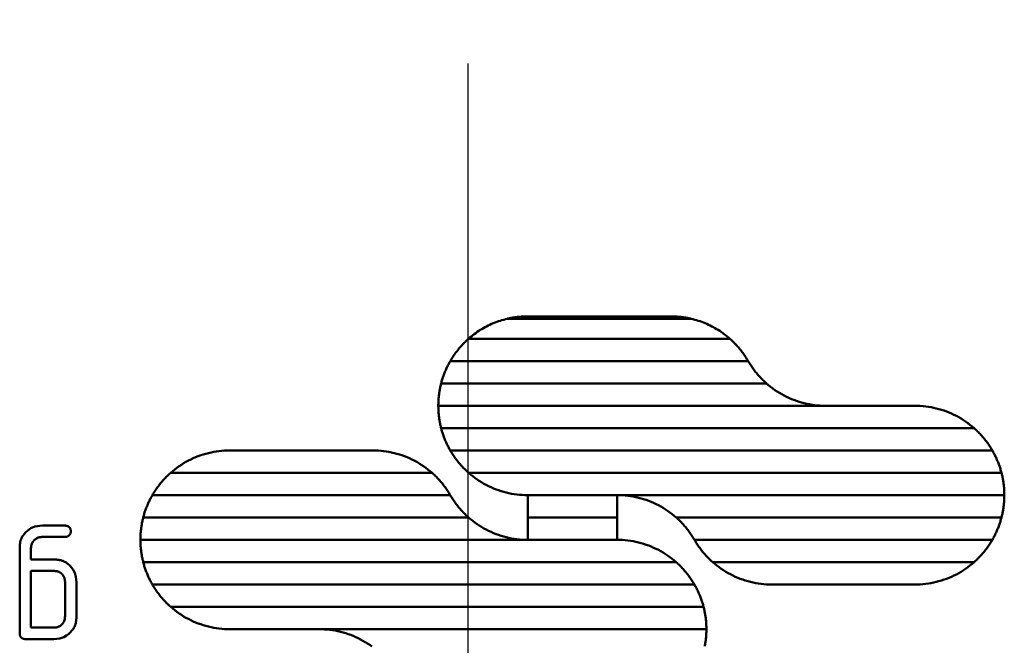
# Model space of a CAD drawing. Header units: millimetres. Extents: x 257 to 2036, y 206 to 1822.
# Tile 47 of 66: x 1864 to 1886, y 1038 to 1052. Entities that reach past the tile are written whole.
import ezdxf

# ---------------------------------------------------------------- set-up
doc = ezdxf.new("R2010")
doc.units = ezdxf.units.MM
doc.header["$LTSCALE"] = 7
doc.linetypes.add('CHAIN', pattern=[0.3543, 0.2362, -0.0295, 0.0591, -0.0295])
doc.layers.add('Mittellinie(DIN)', color=4, linetype='CHAIN', lineweight=25)
doc.layers.add('Sichtbare Kanten(DIN)', color=7, linetype='Continuous', lineweight=50)

msp = doc.modelspace()

# ---------------------------------------------------------------- linework, layer by layer
at = {"layer": 'Mittellinie(DIN)', "linetype": 'CHAIN', "ltscale": 23.990969}
msp.add_line((1873.768, 832.923), (1873.768, 1821.732), dxfattribs=at)
at = {"layer": 'Sichtbare Kanten(DIN)'}
for p, q in [((1874.644, 1045.375), (1878.76, 1045.375)), ((1875.101, 1045.428), (1878.304, 1045.428)), ((1879.627, 1044.928), (1873.778, 1044.928)), ((1873.369, 1044.428), (1880.036, 1044.428)), ((1880.445, 1043.928), (1873.165, 1043.928)), ((1873.101, 1043.428), (1883.768, 1043.428)), ((1885.091, 1042.928), (1873.165, 1042.928)), ((1868.434, 1042.428), (1871.637, 1042.428)), ((1873.369, 1042.428), (1885.5, 1042.428)), ((1872.96, 1041.928), (1867.112, 1041.928)), ((1885.704, 1041.928), (1873.778, 1041.928)), ((1866.702, 1041.428), (1873.369, 1041.428)), ((1875.101, 1041.428), (1875.101, 1040.928)), ((1875.101, 1041.428), (1877.101, 1041.428)), ((1877.101, 1040.928), (1877.101, 1041.428)), ((1877.101, 1041.428), (1885.768, 1041.428)), ((1873.778, 1040.928), (1866.498, 1040.928)), ((1875.101, 1040.928), (1875.101, 1040.428)), ((1877.101, 1040.928), (1875.101, 1040.928)), ((1877.101, 1040.428), (1877.101, 1040.928)), ((1885.704, 1040.928), (1878.424, 1040.928)), ((1864.24, 1040.747), (1864.747, 1040.747)), ((1864.747, 1040.491), (1864.24, 1040.491)), ((1866.434, 1040.428), (1877.101, 1040.428)), ((1878.833, 1040.428), (1885.5, 1040.428)), ((1863.733, 1040.24), (1863.733, 1038.336)), ((1863.985, 1039.986), (1863.985, 1040.24)), ((1863.985, 1039.986), (1864.495, 1039.986)), ((1878.424, 1039.928), (1866.498, 1039.928)), ((1885.091, 1039.928), (1879.242, 1039.928)), ((1863.985, 1038.462), (1863.985, 1039.731)), ((1864.495, 1039.731), (1863.985, 1039.731)), ((1864.747, 1039.48), (1864.747, 1038.717)), ((1865.002, 1038.717), (1865.002, 1039.48)), ((1866.702, 1039.428), (1878.833, 1039.428)), ((1883.768, 1039.428), (1880.565, 1039.428)), ((1879.038, 1038.928), (1867.112, 1038.928)), ((1863.985, 1038.462), (1864.495, 1038.462)), ((1870.434, 1038.428), (1868.434, 1038.428)), ((1870.434, 1038.428), (1879.101, 1038.428)), ((1864.495, 1038.207), (1863.859, 1038.207))]:
    msp.add_line(p, q, dxfattribs=at)
at = {"layer": 'Sichtbare Kanten(DIN)', "flags": 128}
for points in [[(1874.644, 1045.375), (1874.604, 1045.365), (1874.565, 1045.354), (1874.525, 1045.343), (1874.486, 1045.331), (1874.447, 1045.318), (1874.409, 1045.304), (1874.37, 1045.289), (1874.332, 1045.274), (1874.294, 1045.258), (1874.257, 1045.241), (1874.22, 1045.223), (1874.183, 1045.205), (1874.147, 1045.186), (1874.111, 1045.166), (1874.076, 1045.145), (1874.041, 1045.124), (1874.006, 1045.101), (1873.972, 1045.079), (1873.939, 1045.055), (1873.905, 1045.031), (1873.873, 1045.006), (1873.841, 1044.981), (1873.809, 1044.955), (1873.778, 1044.928)], [(1875.101, 1045.428), (1875.072, 1045.428), (1875.043, 1045.427), (1875.016, 1045.426), (1874.989, 1045.425), (1874.964, 1045.423), (1874.94, 1045.421), (1874.917, 1045.419), (1874.896, 1045.417), (1874.875, 1045.415), (1874.856, 1045.413), (1874.837, 1045.41), (1874.819, 1045.408), (1874.801, 1045.405), (1874.785, 1045.403), (1874.769, 1045.4), (1874.754, 1045.397), (1874.739, 1045.395), (1874.724, 1045.392), (1874.71, 1045.389), (1874.696, 1045.386), (1874.682, 1045.383), (1874.669, 1045.381), (1874.657, 1045.378), (1874.644, 1045.375)], [(1878.76, 1045.375), (1878.748, 1045.378), (1878.736, 1045.38), (1878.723, 1045.383), (1878.709, 1045.386), (1878.695, 1045.389), (1878.681, 1045.392), (1878.666, 1045.395), (1878.65, 1045.397), (1878.634, 1045.4), (1878.618, 1045.403), (1878.601, 1045.405), (1878.584, 1045.408), (1878.566, 1045.41), (1878.548, 1045.413), (1878.528, 1045.415), (1878.507, 1045.417), (1878.485, 1045.419), (1878.463, 1045.421), (1878.439, 1045.423), (1878.414, 1045.425), (1878.388, 1045.426), (1878.36, 1045.427), (1878.332, 1045.428), (1878.304, 1045.428)], [(1879.627, 1044.928), (1879.595, 1044.955), (1879.564, 1044.981), (1879.532, 1045.006), (1879.499, 1045.031), (1879.466, 1045.055), (1879.433, 1045.079), (1879.398, 1045.101), (1879.364, 1045.124), (1879.329, 1045.145), (1879.293, 1045.166), (1879.258, 1045.186), (1879.221, 1045.205), (1879.185, 1045.223), (1879.148, 1045.241), (1879.11, 1045.258), (1879.073, 1045.274), (1879.035, 1045.289), (1878.996, 1045.304), (1878.958, 1045.318), (1878.919, 1045.331), (1878.879, 1045.343), (1878.84, 1045.354), (1878.8, 1045.365), (1878.76, 1045.375)], [(1873.778, 1044.928), (1873.758, 1044.91), (1873.738, 1044.891), (1873.718, 1044.873), (1873.699, 1044.854), (1873.68, 1044.835), (1873.661, 1044.816), (1873.642, 1044.796), (1873.624, 1044.776), (1873.606, 1044.756), (1873.588, 1044.736), (1873.57, 1044.715), (1873.553, 1044.694), (1873.536, 1044.673), (1873.52, 1044.652), (1873.503, 1044.63), (1873.487, 1044.609), (1873.471, 1044.587), (1873.456, 1044.565), (1873.44, 1044.542), (1873.426, 1044.52), (1873.411, 1044.497), (1873.397, 1044.474), (1873.383, 1044.451), (1873.369, 1044.428)], [(1880.036, 1044.428), (1880.022, 1044.451), (1880.008, 1044.474), (1879.994, 1044.497), (1879.979, 1044.52), (1879.964, 1044.542), (1879.949, 1044.565), (1879.934, 1044.587), (1879.918, 1044.609), (1879.902, 1044.63), (1879.885, 1044.652), (1879.869, 1044.673), (1879.852, 1044.694), (1879.834, 1044.715), (1879.817, 1044.736), (1879.799, 1044.756), (1879.781, 1044.776), (1879.762, 1044.796), (1879.744, 1044.816), (1879.725, 1044.835), (1879.706, 1044.854), (1879.686, 1044.873), (1879.667, 1044.891), (1879.647, 1044.91), (1879.627, 1044.928)], [(1873.369, 1044.428), (1873.358, 1044.408), (1873.347, 1044.388), (1873.336, 1044.368), (1873.326, 1044.348), (1873.315, 1044.328), (1873.305, 1044.308), (1873.295, 1044.288), (1873.286, 1044.267), (1873.277, 1044.247), (1873.267, 1044.226), (1873.258, 1044.205), (1873.25, 1044.185), (1873.241, 1044.164), (1873.233, 1044.143), (1873.225, 1044.121), (1873.218, 1044.1), (1873.21, 1044.079), (1873.203, 1044.058), (1873.196, 1044.036), (1873.189, 1044.015), (1873.183, 1043.993), (1873.176, 1043.971), (1873.17, 1043.95), (1873.165, 1043.928)], [(1880.445, 1043.928), (1880.425, 1043.946), (1880.405, 1043.964), (1880.385, 1043.983), (1880.366, 1044.001), (1880.347, 1044.021), (1880.328, 1044.04), (1880.309, 1044.059), (1880.291, 1044.079), (1880.273, 1044.099), (1880.255, 1044.12), (1880.237, 1044.14), (1880.22, 1044.161), (1880.203, 1044.182), (1880.186, 1044.203), (1880.17, 1044.225), (1880.154, 1044.247), (1880.138, 1044.269), (1880.122, 1044.291), (1880.107, 1044.313), (1880.092, 1044.336), (1880.078, 1044.358), (1880.063, 1044.381), (1880.049, 1044.404), (1880.036, 1044.428)], [(1873.165, 1043.928), (1873.159, 1043.907), (1873.154, 1043.887), (1873.15, 1043.866), (1873.145, 1043.846), (1873.141, 1043.825), (1873.137, 1043.804), (1873.133, 1043.784), (1873.129, 1043.763), (1873.126, 1043.742), (1873.123, 1043.721), (1873.12, 1043.701), (1873.117, 1043.68), (1873.114, 1043.659), (1873.112, 1043.638), (1873.11, 1043.617), (1873.108, 1043.596), (1873.107, 1043.575), (1873.105, 1043.554), (1873.104, 1043.533), (1873.103, 1043.512), (1873.102, 1043.491), (1873.102, 1043.47), (1873.101, 1043.449), (1873.101, 1043.428)], [(1881.768, 1043.428), (1881.707, 1043.429), (1881.647, 1043.431), (1881.587, 1043.436), (1881.527, 1043.442), (1881.467, 1043.45), (1881.408, 1043.46), (1881.348, 1043.472), (1881.29, 1043.486), (1881.231, 1043.501), (1881.174, 1043.518), (1881.116, 1043.537), (1881.06, 1043.557), (1881.004, 1043.579), (1880.949, 1043.603), (1880.894, 1043.629), (1880.84, 1043.656), (1880.788, 1043.684), (1880.736, 1043.715), (1880.684, 1043.746), (1880.634, 1043.78), (1880.585, 1043.815), (1880.537, 1043.851), (1880.491, 1043.889), (1880.445, 1043.928)], [(1873.101, 1043.428), (1873.101, 1043.407), (1873.102, 1043.386), (1873.102, 1043.365), (1873.103, 1043.344), (1873.104, 1043.322), (1873.105, 1043.301), (1873.107, 1043.28), (1873.108, 1043.259), (1873.11, 1043.239), (1873.112, 1043.218), (1873.114, 1043.197), (1873.117, 1043.176), (1873.12, 1043.155), (1873.123, 1043.134), (1873.126, 1043.113), (1873.129, 1043.092), (1873.133, 1043.072), (1873.137, 1043.051), (1873.141, 1043.03), (1873.145, 1043.01), (1873.15, 1042.989), (1873.154, 1042.969), (1873.159, 1042.948), (1873.165, 1042.928)], [(1885.091, 1042.928), (1885.045, 1042.967), (1884.998, 1043.004), (1884.95, 1043.041), (1884.901, 1043.076), (1884.851, 1043.109), (1884.8, 1043.141), (1884.748, 1043.171), (1884.695, 1043.2), (1884.641, 1043.227), (1884.587, 1043.252), (1884.532, 1043.276), (1884.476, 1043.298), (1884.419, 1043.319), (1884.362, 1043.337), (1884.304, 1043.354), (1884.246, 1043.37), (1884.187, 1043.383), (1884.128, 1043.395), (1884.069, 1043.405), (1884.009, 1043.413), (1883.949, 1043.42), (1883.888, 1043.424), (1883.828, 1043.427), (1883.768, 1043.428)], [(1873.165, 1042.928), (1873.17, 1042.906), (1873.176, 1042.884), (1873.183, 1042.862), (1873.189, 1042.841), (1873.196, 1042.819), (1873.203, 1042.798), (1873.21, 1042.776), (1873.218, 1042.755), (1873.225, 1042.734), (1873.233, 1042.713), (1873.241, 1042.692), (1873.25, 1042.671), (1873.258, 1042.65), (1873.267, 1042.629), (1873.277, 1042.609), (1873.286, 1042.588), (1873.295, 1042.568), (1873.305, 1042.547), (1873.315, 1042.527), (1873.326, 1042.507), (1873.336, 1042.487), (1873.347, 1042.467), (1873.358, 1042.447), (1873.369, 1042.428)], [(1885.5, 1042.428), (1885.486, 1042.451), (1885.472, 1042.474), (1885.458, 1042.497), (1885.443, 1042.52), (1885.428, 1042.542), (1885.413, 1042.565), (1885.398, 1042.587), (1885.382, 1042.609), (1885.366, 1042.63), (1885.349, 1042.652), (1885.333, 1042.673), (1885.316, 1042.694), (1885.298, 1042.715), (1885.281, 1042.736), (1885.263, 1042.756), (1885.245, 1042.776), (1885.227, 1042.796), (1885.208, 1042.816), (1885.189, 1042.835), (1885.17, 1042.854), (1885.15, 1042.873), (1885.131, 1042.891), (1885.111, 1042.91), (1885.091, 1042.928)], [(1868.434, 1042.428), (1868.374, 1042.427), (1868.314, 1042.424), (1868.253, 1042.42), (1868.193, 1042.413), (1868.134, 1042.405), (1868.074, 1042.395), (1868.015, 1042.383), (1867.956, 1042.37), (1867.898, 1042.354), (1867.84, 1042.337), (1867.783, 1042.319), (1867.726, 1042.298), (1867.67, 1042.276), (1867.615, 1042.252), (1867.561, 1042.227), (1867.507, 1042.2), (1867.454, 1042.171), (1867.402, 1042.141), (1867.351, 1042.109), (1867.301, 1042.076), (1867.252, 1042.041), (1867.204, 1042.004), (1867.157, 1041.967), (1867.112, 1041.928)], [(1872.96, 1041.928), (1872.914, 1041.967), (1872.867, 1042.005), (1872.819, 1042.041), (1872.77, 1042.076), (1872.72, 1042.109), (1872.669, 1042.141), (1872.617, 1042.171), (1872.564, 1042.2), (1872.511, 1042.227), (1872.456, 1042.252), (1872.401, 1042.276), (1872.345, 1042.298), (1872.288, 1042.319), (1872.231, 1042.337), (1872.173, 1042.354), (1872.115, 1042.37), (1872.056, 1042.383), (1871.997, 1042.395), (1871.938, 1042.405), (1871.878, 1042.413), (1871.818, 1042.42), (1871.758, 1042.424), (1871.697, 1042.427), (1871.637, 1042.428)], [(1873.369, 1042.428), (1873.383, 1042.404), (1873.397, 1042.381), (1873.411, 1042.358), (1873.426, 1042.336), (1873.44, 1042.313), (1873.456, 1042.291), (1873.471, 1042.269), (1873.487, 1042.247), (1873.503, 1042.225), (1873.52, 1042.204), (1873.536, 1042.182), (1873.553, 1042.161), (1873.57, 1042.14), (1873.588, 1042.12), (1873.606, 1042.099), (1873.624, 1042.079), (1873.642, 1042.06), (1873.661, 1042.04), (1873.68, 1042.021), (1873.699, 1042.001), (1873.718, 1041.983), (1873.738, 1041.964), (1873.758, 1041.946), (1873.778, 1041.928)], [(1885.704, 1041.928), (1885.698, 1041.95), (1885.692, 1041.971), (1885.686, 1041.993), (1885.68, 1042.015), (1885.673, 1042.036), (1885.666, 1042.058), (1885.659, 1042.079), (1885.651, 1042.1), (1885.644, 1042.122), (1885.636, 1042.143), (1885.627, 1042.164), (1885.619, 1042.185), (1885.61, 1042.205), (1885.601, 1042.226), (1885.592, 1042.247), (1885.583, 1042.267), (1885.573, 1042.288), (1885.564, 1042.308), (1885.553, 1042.328), (1885.543, 1042.348), (1885.533, 1042.368), (1885.522, 1042.388), (1885.511, 1042.408), (1885.5, 1042.428)], [(1867.112, 1041.928), (1867.091, 1041.91), (1867.071, 1041.891), (1867.052, 1041.873), (1867.032, 1041.854), (1867.013, 1041.835), (1866.994, 1041.816), (1866.976, 1041.796), (1866.957, 1041.776), (1866.939, 1041.756), (1866.921, 1041.736), (1866.904, 1041.715), (1866.887, 1041.694), (1866.87, 1041.673), (1866.853, 1041.652), (1866.836, 1041.63), (1866.82, 1041.609), (1866.805, 1041.587), (1866.789, 1041.565), (1866.774, 1041.542), (1866.759, 1041.52), (1866.744, 1041.497), (1866.73, 1041.474), (1866.716, 1041.451), (1866.702, 1041.428)], [(1873.369, 1041.428), (1873.355, 1041.451), (1873.341, 1041.474), (1873.327, 1041.497), (1873.313, 1041.52), (1873.298, 1041.542), (1873.282, 1041.565), (1873.267, 1041.587), (1873.251, 1041.609), (1873.235, 1041.63), (1873.219, 1041.652), (1873.202, 1041.673), (1873.185, 1041.694), (1873.168, 1041.715), (1873.15, 1041.736), (1873.132, 1041.756), (1873.114, 1041.776), (1873.096, 1041.796), (1873.077, 1041.815), (1873.058, 1041.835), (1873.039, 1041.854), (1873.02, 1041.873), (1873, 1041.891), (1872.98, 1041.91), (1872.96, 1041.928)], [(1873.778, 1041.928), (1873.824, 1041.889), (1873.871, 1041.851), (1873.919, 1041.815), (1873.968, 1041.78), (1874.018, 1041.746), (1874.069, 1041.715), (1874.121, 1041.684), (1874.174, 1041.656), (1874.228, 1041.629), (1874.282, 1041.603), (1874.337, 1041.579), (1874.393, 1041.557), (1874.45, 1041.537), (1874.507, 1041.518), (1874.565, 1041.501), (1874.623, 1041.486), (1874.682, 1041.472), (1874.741, 1041.46), (1874.801, 1041.45), (1874.86, 1041.442), (1874.92, 1041.436), (1874.98, 1041.431), (1875.041, 1041.429), (1875.101, 1041.428)], [(1885.768, 1041.428), (1885.768, 1041.449), (1885.767, 1041.47), (1885.767, 1041.491), (1885.766, 1041.512), (1885.765, 1041.533), (1885.764, 1041.554), (1885.762, 1041.575), (1885.761, 1041.596), (1885.759, 1041.617), (1885.757, 1041.638), (1885.754, 1041.659), (1885.752, 1041.68), (1885.749, 1041.701), (1885.746, 1041.721), (1885.743, 1041.742), (1885.739, 1041.763), (1885.736, 1041.784), (1885.732, 1041.805), (1885.728, 1041.825), (1885.724, 1041.846), (1885.719, 1041.866), (1885.714, 1041.887), (1885.709, 1041.907), (1885.704, 1041.928)], [(1866.702, 1041.428), (1866.691, 1041.408), (1866.68, 1041.388), (1866.669, 1041.368), (1866.659, 1041.348), (1866.649, 1041.328), (1866.639, 1041.308), (1866.629, 1041.288), (1866.619, 1041.267), (1866.61, 1041.247), (1866.601, 1041.226), (1866.592, 1041.205), (1866.583, 1041.185), (1866.575, 1041.164), (1866.567, 1041.143), (1866.559, 1041.121), (1866.551, 1041.1), (1866.543, 1041.079), (1866.536, 1041.058), (1866.529, 1041.036), (1866.522, 1041.015), (1866.516, 1040.993), (1866.51, 1040.971), (1866.504, 1040.95), (1866.498, 1040.928)], [(1873.778, 1040.928), (1873.758, 1040.946), (1873.738, 1040.964), (1873.718, 1040.983), (1873.699, 1041.001), (1873.68, 1041.021), (1873.661, 1041.04), (1873.642, 1041.06), (1873.624, 1041.079), (1873.606, 1041.099), (1873.588, 1041.12), (1873.57, 1041.14), (1873.553, 1041.161), (1873.536, 1041.182), (1873.52, 1041.203), (1873.503, 1041.225), (1873.487, 1041.247), (1873.471, 1041.269), (1873.456, 1041.291), (1873.44, 1041.313), (1873.426, 1041.336), (1873.411, 1041.358), (1873.397, 1041.381), (1873.383, 1041.404), (1873.369, 1041.428)], [(1877.101, 1041.428), (1877.161, 1041.427), (1877.222, 1041.424), (1877.282, 1041.42), (1877.342, 1041.413), (1877.402, 1041.405), (1877.461, 1041.395), (1877.52, 1041.383), (1877.579, 1041.37), (1877.638, 1041.354), (1877.695, 1041.337), (1877.753, 1041.319), (1877.809, 1041.298), (1877.865, 1041.276), (1877.92, 1041.252), (1877.975, 1041.227), (1878.028, 1041.2), (1878.081, 1041.171), (1878.133, 1041.141), (1878.184, 1041.109), (1878.234, 1041.076), (1878.284, 1041.041), (1878.331, 1041.004), (1878.378, 1040.967), (1878.424, 1040.928)], [(1885.704, 1040.928), (1885.709, 1040.948), (1885.714, 1040.969), (1885.719, 1040.989), (1885.724, 1041.01), (1885.728, 1041.03), (1885.732, 1041.051), (1885.736, 1041.072), (1885.739, 1041.092), (1885.743, 1041.113), (1885.746, 1041.134), (1885.749, 1041.155), (1885.752, 1041.176), (1885.754, 1041.197), (1885.757, 1041.218), (1885.759, 1041.239), (1885.761, 1041.26), (1885.762, 1041.281), (1885.764, 1041.302), (1885.765, 1041.323), (1885.766, 1041.344), (1885.767, 1041.365), (1885.767, 1041.386), (1885.768, 1041.407), (1885.768, 1041.428)], [(1866.498, 1040.928), (1866.493, 1040.907), (1866.488, 1040.887), (1866.483, 1040.866), (1866.479, 1040.846), (1866.474, 1040.825), (1866.47, 1040.804), (1866.466, 1040.784), (1866.463, 1040.763), (1866.459, 1040.742), (1866.456, 1040.721), (1866.453, 1040.701), (1866.45, 1040.68), (1866.448, 1040.659), (1866.445, 1040.638), (1866.443, 1040.617), (1866.442, 1040.596), (1866.44, 1040.575), (1866.438, 1040.554), (1866.437, 1040.533), (1866.436, 1040.512), (1866.435, 1040.491), (1866.435, 1040.47), (1866.435, 1040.449), (1866.434, 1040.428)], [(1875.101, 1040.428), (1875.041, 1040.429), (1874.98, 1040.431), (1874.92, 1040.436), (1874.86, 1040.442), (1874.801, 1040.45), (1874.741, 1040.46), (1874.682, 1040.472), (1874.623, 1040.486), (1874.565, 1040.501), (1874.507, 1040.518), (1874.45, 1040.537), (1874.393, 1040.557), (1874.337, 1040.579), (1874.282, 1040.603), (1874.228, 1040.629), (1874.174, 1040.656), (1874.121, 1040.684), (1874.069, 1040.715), (1874.018, 1040.746), (1873.968, 1040.78), (1873.919, 1040.815), (1873.871, 1040.851), (1873.824, 1040.889), (1873.778, 1040.928)], [(1878.424, 1040.928), (1878.444, 1040.91), (1878.464, 1040.891), (1878.484, 1040.873), (1878.503, 1040.854), (1878.522, 1040.835), (1878.541, 1040.816), (1878.56, 1040.796), (1878.578, 1040.776), (1878.596, 1040.756), (1878.614, 1040.736), (1878.632, 1040.715), (1878.649, 1040.694), (1878.666, 1040.673), (1878.683, 1040.652), (1878.699, 1040.63), (1878.715, 1040.609), (1878.731, 1040.587), (1878.746, 1040.565), (1878.762, 1040.542), (1878.777, 1040.52), (1878.791, 1040.497), (1878.805, 1040.474), (1878.819, 1040.451), (1878.833, 1040.428)], [(1885.5, 1040.428), (1885.511, 1040.447), (1885.522, 1040.467), (1885.533, 1040.487), (1885.543, 1040.507), (1885.553, 1040.527), (1885.564, 1040.547), (1885.573, 1040.568), (1885.583, 1040.588), (1885.592, 1040.609), (1885.601, 1040.629), (1885.61, 1040.65), (1885.619, 1040.671), (1885.627, 1040.692), (1885.636, 1040.713), (1885.644, 1040.734), (1885.651, 1040.755), (1885.659, 1040.777), (1885.666, 1040.798), (1885.673, 1040.819), (1885.68, 1040.841), (1885.686, 1040.862), (1885.692, 1040.884), (1885.698, 1040.906), (1885.704, 1040.928)], [(1864.24, 1040.747), (1864.074, 1040.727), (1863.979, 1040.686), (1863.913, 1040.638), (1863.862, 1040.589), (1863.831, 1040.554), (1863.809, 1040.526), (1863.792, 1040.5), (1863.779, 1040.478), (1863.77, 1040.458), (1863.763, 1040.443), (1863.759, 1040.43), (1863.754, 1040.416), (1863.751, 1040.403), (1863.747, 1040.389), (1863.745, 1040.375), (1863.742, 1040.36), (1863.74, 1040.346), (1863.738, 1040.331), (1863.736, 1040.316), (1863.735, 1040.301), (1863.734, 1040.286), (1863.734, 1040.271), (1863.733, 1040.255), (1863.733, 1040.24)], [(1864.877, 1040.621), (1864.876, 1040.628), (1864.876, 1040.634), (1864.875, 1040.64), (1864.874, 1040.647), (1864.873, 1040.653), (1864.872, 1040.659), (1864.87, 1040.666), (1864.868, 1040.672), (1864.865, 1040.678), (1864.862, 1040.684), (1864.859, 1040.689), (1864.855, 1040.694), (1864.851, 1040.7), (1864.847, 1040.705), (1864.843, 1040.709), (1864.837, 1040.714), (1864.83, 1040.72), (1864.822, 1040.726), (1864.812, 1040.732), (1864.8, 1040.737), (1864.787, 1040.742), (1864.774, 1040.744), (1864.76, 1040.746), (1864.747, 1040.747)], [(1863.985, 1040.24), (1863.986, 1040.265), (1863.989, 1040.289), (1863.994, 1040.313), (1864.002, 1040.336), (1864.012, 1040.358), (1864.024, 1040.378), (1864.035, 1040.394), (1864.047, 1040.408), (1864.058, 1040.419), (1864.068, 1040.429), (1864.078, 1040.437), (1864.088, 1040.445), (1864.099, 1040.453), (1864.111, 1040.46), (1864.123, 1040.466), (1864.135, 1040.471), (1864.148, 1040.476), (1864.16, 1040.48), (1864.173, 1040.484), (1864.186, 1040.487), (1864.2, 1040.489), (1864.213, 1040.49), (1864.227, 1040.491), (1864.24, 1040.491)], [(1864.747, 1040.491), (1864.755, 1040.492), (1864.763, 1040.492), (1864.771, 1040.493), (1864.779, 1040.495), (1864.787, 1040.497), (1864.795, 1040.5), (1864.802, 1040.503), (1864.81, 1040.507), (1864.817, 1040.511), (1864.824, 1040.516), (1864.83, 1040.521), (1864.837, 1040.527), (1864.843, 1040.533), (1864.849, 1040.54), (1864.854, 1040.547), (1864.859, 1040.554), (1864.863, 1040.562), (1864.867, 1040.57), (1864.87, 1040.578), (1864.872, 1040.586), (1864.874, 1040.595), (1864.876, 1040.603), (1864.876, 1040.612), (1864.877, 1040.621)], [(1866.434, 1040.428), (1866.435, 1040.407), (1866.435, 1040.386), (1866.435, 1040.365), (1866.436, 1040.344), (1866.437, 1040.323), (1866.438, 1040.302), (1866.44, 1040.281), (1866.442, 1040.26), (1866.443, 1040.239), (1866.445, 1040.218), (1866.448, 1040.197), (1866.45, 1040.176), (1866.453, 1040.155), (1866.456, 1040.134), (1866.459, 1040.113), (1866.463, 1040.092), (1866.466, 1040.072), (1866.47, 1040.051), (1866.474, 1040.03), (1866.479, 1040.01), (1866.483, 1039.989), (1866.488, 1039.969), (1866.493, 1039.948), (1866.498, 1039.928)], [(1878.424, 1039.928), (1878.378, 1039.967), (1878.331, 1040.004), (1878.284, 1040.041), (1878.234, 1040.076), (1878.184, 1040.109), (1878.133, 1040.141), (1878.081, 1040.171), (1878.028, 1040.2), (1877.975, 1040.227), (1877.92, 1040.252), (1877.865, 1040.276), (1877.809, 1040.298), (1877.753, 1040.319), (1877.695, 1040.337), (1877.638, 1040.354), (1877.579, 1040.37), (1877.52, 1040.383), (1877.461, 1040.395), (1877.402, 1040.405), (1877.342, 1040.413), (1877.282, 1040.42), (1877.222, 1040.424), (1877.161, 1040.427), (1877.101, 1040.428)], [(1878.833, 1040.428), (1878.847, 1040.404), (1878.861, 1040.381), (1878.875, 1040.358), (1878.89, 1040.336), (1878.905, 1040.313), (1878.92, 1040.291), (1878.935, 1040.269), (1878.951, 1040.247), (1878.967, 1040.225), (1878.984, 1040.204), (1879, 1040.182), (1879.017, 1040.161), (1879.035, 1040.14), (1879.052, 1040.12), (1879.07, 1040.099), (1879.088, 1040.079), (1879.106, 1040.06), (1879.125, 1040.04), (1879.144, 1040.021), (1879.163, 1040.001), (1879.183, 1039.983), (1879.202, 1039.964), (1879.222, 1039.946), (1879.242, 1039.928)], [(1885.091, 1039.928), (1885.111, 1039.946), (1885.131, 1039.964), (1885.15, 1039.983), (1885.17, 1040.001), (1885.189, 1040.021), (1885.208, 1040.04), (1885.227, 1040.06), (1885.245, 1040.079), (1885.263, 1040.099), (1885.281, 1040.12), (1885.298, 1040.14), (1885.316, 1040.161), (1885.333, 1040.182), (1885.349, 1040.204), (1885.366, 1040.225), (1885.382, 1040.247), (1885.398, 1040.269), (1885.413, 1040.291), (1885.428, 1040.313), (1885.443, 1040.336), (1885.458, 1040.358), (1885.472, 1040.381), (1885.486, 1040.404), (1885.5, 1040.428)], [(1865.002, 1039.48), (1864.993, 1039.596), (1864.966, 1039.691), (1864.932, 1039.753), (1864.892, 1039.807), (1864.852, 1039.851), (1864.818, 1039.882), (1864.789, 1039.906), (1864.763, 1039.924), (1864.739, 1039.938), (1864.717, 1039.948), (1864.699, 1039.956), (1864.684, 1039.961), (1864.669, 1039.966), (1864.654, 1039.97), (1864.638, 1039.973), (1864.623, 1039.976), (1864.607, 1039.979), (1864.591, 1039.981), (1864.575, 1039.983), (1864.559, 1039.984), (1864.543, 1039.985), (1864.527, 1039.986), (1864.511, 1039.986), (1864.495, 1039.986)], [(1866.498, 1039.928), (1866.504, 1039.906), (1866.51, 1039.884), (1866.516, 1039.862), (1866.522, 1039.841), (1866.529, 1039.819), (1866.536, 1039.798), (1866.543, 1039.777), (1866.551, 1039.755), (1866.559, 1039.734), (1866.567, 1039.713), (1866.575, 1039.692), (1866.583, 1039.671), (1866.592, 1039.65), (1866.601, 1039.629), (1866.61, 1039.609), (1866.619, 1039.588), (1866.629, 1039.568), (1866.639, 1039.547), (1866.649, 1039.527), (1866.659, 1039.507), (1866.669, 1039.487), (1866.68, 1039.467), (1866.691, 1039.447), (1866.702, 1039.428)], [(1878.833, 1039.428), (1878.819, 1039.451), (1878.805, 1039.474), (1878.791, 1039.497), (1878.777, 1039.52), (1878.762, 1039.542), (1878.746, 1039.565), (1878.731, 1039.587), (1878.715, 1039.609), (1878.699, 1039.63), (1878.683, 1039.652), (1878.666, 1039.673), (1878.649, 1039.694), (1878.632, 1039.715), (1878.614, 1039.736), (1878.596, 1039.756), (1878.578, 1039.776), (1878.56, 1039.796), (1878.541, 1039.815), (1878.522, 1039.835), (1878.503, 1039.854), (1878.484, 1039.873), (1878.464, 1039.891), (1878.444, 1039.91), (1878.424, 1039.928)], [(1879.242, 1039.928), (1879.288, 1039.889), (1879.335, 1039.851), (1879.383, 1039.815), (1879.432, 1039.78), (1879.482, 1039.746), (1879.533, 1039.715), (1879.585, 1039.684), (1879.638, 1039.656), (1879.691, 1039.629), (1879.746, 1039.603), (1879.801, 1039.579), (1879.857, 1039.557), (1879.914, 1039.537), (1879.971, 1039.518), (1880.029, 1039.501), (1880.087, 1039.486), (1880.146, 1039.472), (1880.205, 1039.46), (1880.264, 1039.45), (1880.324, 1039.442), (1880.384, 1039.436), (1880.444, 1039.431), (1880.505, 1039.429), (1880.565, 1039.428)], [(1883.768, 1039.428), (1883.828, 1039.429), (1883.888, 1039.431), (1883.948, 1039.436), (1884.008, 1039.442), (1884.068, 1039.45), (1884.127, 1039.46), (1884.187, 1039.472), (1884.245, 1039.486), (1884.304, 1039.501), (1884.361, 1039.518), (1884.419, 1039.537), (1884.475, 1039.557), (1884.531, 1039.579), (1884.586, 1039.603), (1884.641, 1039.628), (1884.695, 1039.655), (1884.748, 1039.684), (1884.8, 1039.714), (1884.851, 1039.746), (1884.901, 1039.78), (1884.95, 1039.815), (1884.998, 1039.851), (1885.045, 1039.889), (1885.091, 1039.928)], [(1864.495, 1039.731), (1864.512, 1039.731), (1864.528, 1039.73), (1864.544, 1039.728), (1864.56, 1039.726), (1864.575, 1039.723), (1864.587, 1039.72), (1864.597, 1039.717), (1864.605, 1039.714), (1864.61, 1039.711), (1864.616, 1039.709), (1864.621, 1039.706), (1864.626, 1039.703), (1864.631, 1039.7), (1864.636, 1039.696), (1864.641, 1039.693), (1864.646, 1039.689), (1864.651, 1039.686), (1864.656, 1039.682), (1864.66, 1039.678), (1864.665, 1039.673), (1864.67, 1039.669), (1864.674, 1039.665), (1864.679, 1039.66), (1864.683, 1039.656)], [(1864.683, 1039.656), (1864.688, 1039.65), (1864.694, 1039.643), (1864.698, 1039.637), (1864.703, 1039.631), (1864.708, 1039.624), (1864.712, 1039.617), (1864.716, 1039.611), (1864.719, 1039.604), (1864.723, 1039.596), (1864.726, 1039.589), (1864.729, 1039.582), (1864.732, 1039.574), (1864.734, 1039.567), (1864.737, 1039.559), (1864.739, 1039.551), (1864.741, 1039.543), (1864.742, 1039.535), (1864.743, 1039.528), (1864.745, 1039.52), (1864.745, 1039.512), (1864.746, 1039.504), (1864.747, 1039.496), (1864.747, 1039.488), (1864.747, 1039.48)], [(1866.702, 1039.428), (1866.716, 1039.404), (1866.73, 1039.381), (1866.744, 1039.358), (1866.759, 1039.336), (1866.774, 1039.313), (1866.789, 1039.291), (1866.805, 1039.269), (1866.82, 1039.247), (1866.836, 1039.225), (1866.853, 1039.204), (1866.87, 1039.182), (1866.887, 1039.161), (1866.904, 1039.14), (1866.921, 1039.12), (1866.939, 1039.099), (1866.957, 1039.079), (1866.976, 1039.06), (1866.994, 1039.04), (1867.013, 1039.021), (1867.032, 1039.001), (1867.052, 1038.983), (1867.071, 1038.964), (1867.091, 1038.946), (1867.112, 1038.928)], [(1879.038, 1038.928), (1879.032, 1038.95), (1879.026, 1038.971), (1879.02, 1038.993), (1879.013, 1039.015), (1879.006, 1039.036), (1878.999, 1039.058), (1878.992, 1039.079), (1878.985, 1039.1), (1878.977, 1039.121), (1878.969, 1039.143), (1878.961, 1039.164), (1878.952, 1039.185), (1878.944, 1039.205), (1878.935, 1039.226), (1878.926, 1039.247), (1878.916, 1039.267), (1878.907, 1039.288), (1878.897, 1039.308), (1878.887, 1039.328), (1878.877, 1039.348), (1878.866, 1039.368), (1878.855, 1039.388), (1878.844, 1039.408), (1878.833, 1039.428)], [(1867.112, 1038.928), (1867.157, 1038.889), (1867.204, 1038.851), (1867.252, 1038.815), (1867.301, 1038.78), (1867.351, 1038.746), (1867.402, 1038.715), (1867.454, 1038.684), (1867.507, 1038.656), (1867.561, 1038.628), (1867.616, 1038.603), (1867.671, 1038.579), (1867.727, 1038.557), (1867.783, 1038.537), (1867.841, 1038.518), (1867.898, 1038.501), (1867.957, 1038.486), (1868.015, 1038.472), (1868.075, 1038.46), (1868.134, 1038.45), (1868.194, 1038.442), (1868.254, 1038.436), (1868.314, 1038.431), (1868.374, 1038.429), (1868.434, 1038.428)], [(1879.101, 1038.428), (1879.101, 1038.449), (1879.101, 1038.47), (1879.1, 1038.491), (1879.099, 1038.512), (1879.098, 1038.533), (1879.097, 1038.554), (1879.096, 1038.575), (1879.094, 1038.596), (1879.092, 1038.617), (1879.09, 1038.638), (1879.088, 1038.659), (1879.085, 1038.68), (1879.082, 1038.701), (1879.079, 1038.721), (1879.076, 1038.742), (1879.073, 1038.763), (1879.069, 1038.784), (1879.065, 1038.804), (1879.061, 1038.825), (1879.057, 1038.846), (1879.052, 1038.866), (1879.048, 1038.887), (1879.043, 1038.907), (1879.038, 1038.928)], [(1864.747, 1038.717), (1864.746, 1038.695), (1864.744, 1038.674), (1864.74, 1038.652), (1864.735, 1038.631), (1864.728, 1038.61), (1864.719, 1038.591), (1864.709, 1038.573), (1864.698, 1038.558), (1864.688, 1038.545), (1864.677, 1038.533), (1864.667, 1038.523), (1864.656, 1038.514), (1864.644, 1038.506), (1864.633, 1038.498), (1864.62, 1038.491), (1864.607, 1038.485), (1864.594, 1038.479), (1864.58, 1038.474), (1864.567, 1038.47), (1864.553, 1038.467), (1864.539, 1038.465), (1864.524, 1038.463), (1864.51, 1038.462), (1864.495, 1038.462)], [(1864.495, 1038.207), (1864.632, 1038.219), (1864.724, 1038.249), (1864.78, 1038.283), (1864.829, 1038.322), (1864.87, 1038.361), (1864.902, 1038.396), (1864.926, 1038.427), (1864.944, 1038.455), (1864.958, 1038.479), (1864.967, 1038.5), (1864.973, 1038.516), (1864.978, 1038.53), (1864.982, 1038.544), (1864.986, 1038.559), (1864.989, 1038.574), (1864.992, 1038.589), (1864.995, 1038.605), (1864.997, 1038.62), (1864.999, 1038.636), (1865, 1038.652), (1865.001, 1038.668), (1865.002, 1038.685), (1865.002, 1038.701), (1865.002, 1038.717)], [(1863.733, 1038.336), (1863.733, 1038.327), (1863.733, 1038.318), (1863.734, 1038.308), (1863.736, 1038.299), (1863.738, 1038.29), (1863.741, 1038.281), (1863.745, 1038.273), (1863.749, 1038.265), (1863.754, 1038.258), (1863.759, 1038.251), (1863.765, 1038.245), (1863.771, 1038.239), (1863.777, 1038.234), (1863.783, 1038.229), (1863.79, 1038.225), (1863.797, 1038.221), (1863.804, 1038.217), (1863.812, 1038.214), (1863.819, 1038.212), (1863.827, 1038.21), (1863.835, 1038.209), (1863.843, 1038.208), (1863.851, 1038.207), (1863.859, 1038.207)], [(1870.434, 1038.428), (1870.495, 1038.427), (1870.555, 1038.424), (1870.615, 1038.42), (1870.675, 1038.413), (1870.735, 1038.405), (1870.794, 1038.395), (1870.854, 1038.383), (1870.912, 1038.37), (1870.971, 1038.354), (1871.028, 1038.337), (1871.086, 1038.319), (1871.142, 1038.298), (1871.198, 1038.276), (1871.253, 1038.252), (1871.308, 1038.227), (1871.362, 1038.2), (1871.415, 1038.171), (1871.467, 1038.141), (1871.518, 1038.109), (1871.568, 1038.076), (1871.617, 1038.041)], [(1879.065, 1038.051), (1879.069, 1038.072), (1879.073, 1038.092), (1879.076, 1038.113), (1879.079, 1038.134), (1879.082, 1038.155), (1879.085, 1038.176), (1879.088, 1038.197), (1879.09, 1038.218), (1879.092, 1038.239), (1879.094, 1038.26), (1879.096, 1038.281), (1879.097, 1038.302), (1879.098, 1038.323), (1879.099, 1038.344), (1879.1, 1038.365), (1879.101, 1038.386), (1879.101, 1038.407), (1879.101, 1038.428)]]:
    msp.add_lwpolyline(points, dxfattribs=at)

doc.saveas('drawing.dxf')
